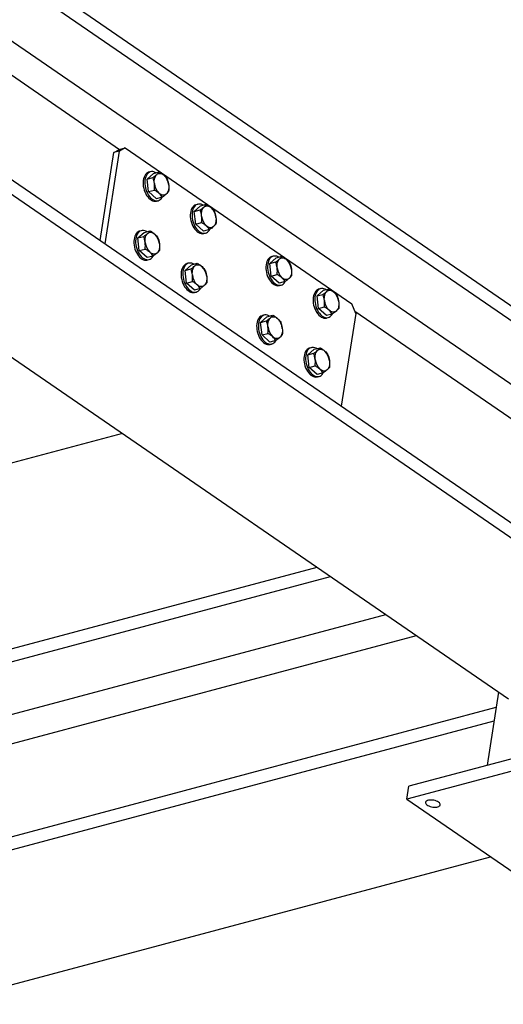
# Model space of a CAD drawing. Header units: millimetres. Extents: x 0 to 841, y 0 to 594.
# Tile 69 of 95: x 781 to 807, y 215 to 268. Entities that reach past the tile are written whole.
import ezdxf

# ---------------------------------------------------------------- set-up
doc = ezdxf.new("R2010")
doc.units = ezdxf.units.MM
doc.layers.add('TRAIT-FORT', color=4, linetype='Continuous', lineweight=25)

msp = doc.modelspace()

# ---------------------------------------------------------------- linework, layer by layer
at = {"layer": 'TRAIT-FORT', "color": 4, "linetype": 'Continuous', "lineweight": 25}
for p, q in [((737.959, 300.189), (818.441, 244.873)), ((737.846, 299.47), (818.329, 244.154)), ((737.365, 296.391), (814.755, 243.2)), ((736.315, 289.681), (816.798, 234.364)), ((736.203, 288.961), (816.685, 233.645)), ((730.055, 284.461), (807.541, 231.205)), ((773.96, 269.404), (786.696, 260.65)), ((786.388, 260.473), (786.696, 260.65)), ((787.001, 260.732), (786.693, 260.555)), ((786.696, 260.65), (787.001, 260.732)), ((787.001, 260.732), (799.152, 252.38)), ((785.653, 255.771), (786.388, 260.473)), ((785.916, 255.589), (786.693, 260.555)), ((786.693, 260.555), (786.388, 260.473)), ((788.165, 259.06), (788.507, 259.36)), ((788.165, 259.06), (788.481, 259.145)), ((788.357, 259.449), (788.266, 259.425)), ((788.507, 259.36), (788.823, 259.444)), ((788.246, 258.383), (788.165, 259.06)), ((788.246, 258.383), (788.562, 258.468)), ((788.668, 258.006), (788.246, 258.383)), ((788.984, 258.09), (788.668, 258.006)), ((788.678, 257.879), (788.77, 257.903)), ((790.697, 257.32), (791.039, 257.62)), ((790.889, 257.709), (790.797, 257.685)), ((791.039, 257.62), (791.355, 257.704)), ((790.697, 257.32), (791.013, 257.405)), ((790.777, 256.643), (790.697, 257.32)), ((790.777, 256.643), (791.093, 256.728)), ((791.2, 256.266), (790.777, 256.643)), ((787.672, 255.902), (788.014, 256.202)), ((787.672, 255.902), (787.987, 255.987)), ((787.752, 255.226), (787.672, 255.902)), ((787.863, 256.291), (787.772, 256.267)), ((788.014, 256.202), (788.329, 256.286)), ((791.516, 256.35), (791.2, 256.266)), ((791.21, 256.139), (791.301, 256.163)), ((787.752, 255.226), (788.068, 255.31)), ((788.175, 254.848), (787.752, 255.226)), ((788.49, 254.932), (788.175, 254.848)), ((794.939, 254.925), (794.848, 254.901)), ((795.089, 254.836), (795.405, 254.92)), ((788.185, 254.721), (788.276, 254.746)), ((790.203, 254.163), (790.545, 254.462)), ((790.395, 254.552), (790.303, 254.527)), ((790.545, 254.462), (790.861, 254.546)), ((794.747, 254.536), (795.089, 254.836)), ((794.747, 254.536), (795.063, 254.621)), ((794.828, 253.86), (794.747, 254.536)), ((790.203, 254.163), (790.519, 254.247)), ((790.284, 253.486), (790.203, 254.163)), ((794.828, 253.86), (795.144, 253.944)), ((795.25, 253.482), (794.828, 253.86)), ((790.284, 253.486), (790.599, 253.57)), ((790.706, 253.108), (790.284, 253.486)), ((795.566, 253.566), (795.25, 253.482)), ((795.26, 253.355), (795.352, 253.38)), ((791.022, 253.193), (790.706, 253.108)), ((790.716, 252.981), (790.808, 253.006)), ((797.279, 252.796), (797.621, 253.096)), ((797.279, 252.796), (797.595, 252.881)), ((797.36, 252.12), (797.279, 252.796)), ((797.471, 253.185), (797.379, 253.161)), ((797.621, 253.096), (797.937, 253.18)), ((799.351, 251.855), (799.152, 252.38)), ((794.254, 251.379), (794.596, 251.678)), ((794.445, 251.768), (794.354, 251.743)), ((794.596, 251.678), (794.911, 251.762)), ((797.36, 252.12), (797.675, 252.204)), ((797.782, 251.742), (797.36, 252.12)), ((798.098, 251.826), (797.782, 251.742)), ((799.351, 251.855), (798.574, 246.89)), ((799.301, 251.987), (813.784, 242.033)), ((794.254, 251.379), (794.569, 251.463)), ((794.334, 250.702), (794.254, 251.379)), ((797.792, 251.615), (797.883, 251.64)), ((794.334, 250.702), (794.65, 250.786)), ((794.757, 250.324), (794.334, 250.702)), ((795.072, 250.409), (794.757, 250.324)), ((794.767, 250.197), (794.858, 250.222)), ((796.785, 249.639), (797.127, 249.938)), ((796.785, 249.639), (797.101, 249.723)), ((796.866, 248.962), (796.785, 249.639)), ((796.977, 250.028), (796.886, 250.003)), ((797.127, 249.938), (797.443, 250.022)), ((796.866, 248.962), (797.181, 249.046)), ((797.288, 248.584), (796.866, 248.962)), ((797.604, 248.669), (797.288, 248.584)), ((797.298, 248.457), (797.39, 248.482)), ((786.85, 245.426), (709.352, 224.742)), ((732.587, 220.992), (797.278, 238.258)), ((732.474, 220.273), (798.001, 237.762)), ((732.012, 217.317), (800.969, 235.722)), ((731.757, 215.689), (802.604, 234.598)), ((807.014, 231.567), (806.4, 227.642)), ((730.943, 210.484), (806.887, 230.753)), ((817.446, 230.59), (802.206, 226.523)), ((730.831, 209.764), (806.774, 230.034)), ((817.336, 229.889), (802.096, 225.821)), ((802.096, 225.821), (802.206, 226.523)), ((802.096, 225.821), (814.754, 217.121)), ((727.148, 201.535), (806.585, 222.736))]:
    msp.add_line(p, q, dxfattribs=at)
at = {"layer": 'TRAIT-FORT', "color": 4, "linetype": 'Continuous', "lineweight": 25, "flags": 128}
for points in [[(788.266, 259.425), (788.246, 259.419), (788.186, 259.391), (788.131, 259.35), (788.082, 259.296), (788.04, 259.231), (788.006, 259.155), (787.98, 259.071), (787.963, 258.979), (787.955, 258.881), (787.956, 258.779), (787.966, 258.675), (787.986, 258.571), (788.014, 258.468), (788.05, 258.368), (788.094, 258.273), (788.144, 258.185), (788.201, 258.105), (788.262, 258.035), (788.327, 257.977), (788.394, 257.93), (788.463, 257.896), (788.532, 257.875), (788.601, 257.869), (788.666, 257.876), (788.678, 257.879)], [(788.645, 259.396), (788.607, 259.417), (788.538, 259.444), (788.469, 259.458), (788.402, 259.458), (788.338, 259.443), (788.278, 259.415), (788.223, 259.374), (788.174, 259.32), (788.132, 259.255), (788.097, 259.18), (788.071, 259.095), (788.054, 259.003), (788.046, 258.906), (788.047, 258.804), (788.058, 258.7), (788.077, 258.595), (788.105, 258.492), (788.141, 258.392), (788.185, 258.297), (788.236, 258.209), (788.292, 258.13), (788.353, 258.06), (788.418, 258.001), (788.486, 257.954), (788.555, 257.92), (788.624, 257.9), (788.692, 257.893), (788.758, 257.9), (788.82, 257.922), (788.878, 257.956), (788.93, 258.004), (788.975, 258.063), (788.995, 258.097)], [(788.562, 258.817), (788.556, 258.893), (788.557, 258.967), (788.565, 259.038), (788.579, 259.105), (788.599, 259.166), (788.625, 259.22), (788.656, 259.267), (788.693, 259.305)], [(788.693, 259.305), (788.734, 259.334), (788.778, 259.354), (788.825, 259.364), (788.875, 259.364), (788.925, 259.354), (788.976, 259.334), (789.026, 259.305), (789.075, 259.266)], [(789.327, 258.739), (789.333, 258.663), (789.332, 258.589), (789.324, 258.518), (789.31, 258.451), (789.29, 258.39), (789.264, 258.336), (789.233, 258.289), (789.196, 258.251)], [(789.196, 258.251), (789.155, 258.222), (789.111, 258.202), (789.064, 258.192), (789.014, 258.192), (788.964, 258.202), (788.913, 258.222), (788.863, 258.251), (788.814, 258.29)], [(790.797, 257.685), (790.778, 257.679), (790.718, 257.651), (790.663, 257.61), (790.614, 257.556), (790.572, 257.491), (790.537, 257.415), (790.511, 257.331), (790.494, 257.239), (790.486, 257.141), (790.487, 257.039), (790.498, 256.935), (790.517, 256.831), (790.545, 256.728), (790.581, 256.628), (790.625, 256.533), (790.676, 256.445), (790.732, 256.365), (790.793, 256.295), (790.858, 256.237), (790.926, 256.19), (790.995, 256.156), (791.064, 256.135), (791.132, 256.129), (791.198, 256.136), (791.21, 256.139)], [(791.176, 257.656), (791.138, 257.677), (791.069, 257.705), (791, 257.718), (790.933, 257.718), (790.869, 257.703), (790.809, 257.675), (790.754, 257.634), (790.705, 257.581), (790.663, 257.515), (790.629, 257.44), (790.603, 257.355), (790.586, 257.263), (790.578, 257.166), (790.579, 257.064), (790.589, 256.96), (790.609, 256.855), (790.637, 256.752), (790.673, 256.652), (790.717, 256.557), (790.767, 256.469), (790.824, 256.39), (790.885, 256.32), (790.95, 256.261), (791.017, 256.214), (791.086, 256.18), (791.155, 256.16), (791.224, 256.153), (791.289, 256.16), (791.352, 256.182), (791.409, 256.216), (791.461, 256.264), (791.507, 256.323), (791.527, 256.357)], [(791.094, 257.077), (791.088, 257.153), (791.089, 257.227), (791.096, 257.298), (791.11, 257.365), (791.13, 257.426), (791.156, 257.48), (791.188, 257.527), (791.225, 257.565)], [(791.225, 257.565), (791.265, 257.595), (791.31, 257.614), (791.357, 257.624), (791.406, 257.624), (791.457, 257.614), (791.508, 257.594), (791.558, 257.565), (791.607, 257.526)], [(791.858, 256.999), (791.864, 256.923), (791.863, 256.849), (791.856, 256.778), (791.842, 256.711), (791.822, 256.65), (791.796, 256.596), (791.764, 256.549), (791.728, 256.511)], [(791.728, 256.511), (791.687, 256.482), (791.642, 256.462), (791.595, 256.452), (791.546, 256.452), (791.495, 256.462), (791.444, 256.482), (791.394, 256.511), (791.345, 256.55)], [(787.772, 256.267), (787.752, 256.261), (787.692, 256.233), (787.637, 256.192), (787.588, 256.138), (787.546, 256.073), (787.512, 255.998), (787.486, 255.913), (787.469, 255.821), (787.461, 255.723), (787.462, 255.622), (787.472, 255.517), (787.492, 255.413), (787.52, 255.31), (787.556, 255.21), (787.6, 255.115), (787.65, 255.027), (787.707, 254.948), (787.768, 254.878), (787.833, 254.819), (787.901, 254.772), (787.97, 254.738), (788.039, 254.717), (788.107, 254.711), (788.172, 254.718), (788.185, 254.721)], [(788.151, 256.239), (788.113, 256.259), (788.044, 256.287), (787.975, 256.3), (787.908, 256.3), (787.844, 256.286), (787.784, 256.258), (787.729, 256.216), (787.68, 256.163), (787.638, 256.098), (787.603, 256.022), (787.577, 255.938), (787.56, 255.846), (787.552, 255.748), (787.553, 255.646), (787.564, 255.542), (787.583, 255.437), (787.611, 255.334), (787.647, 255.234), (787.691, 255.14), (787.742, 255.052), (787.798, 254.972), (787.859, 254.902), (787.924, 254.843), (787.992, 254.796), (788.061, 254.762), (788.13, 254.742), (788.198, 254.735), (788.264, 254.743), (788.326, 254.764), (788.384, 254.799), (788.436, 254.846), (788.482, 254.906), (788.501, 254.939)], [(788.068, 255.659), (788.063, 255.735), (788.063, 255.81), (788.071, 255.881), (788.085, 255.947), (788.105, 256.008), (788.131, 256.062), (788.163, 256.109), (788.199, 256.147)], [(788.199, 256.147), (788.24, 256.177), (788.284, 256.197), (788.332, 256.206), (788.381, 256.206), (788.431, 256.196), (788.482, 256.176), (788.533, 256.147), (788.581, 256.108)], [(788.833, 255.581), (788.839, 255.505), (788.838, 255.431), (788.83, 255.36), (788.817, 255.293), (788.796, 255.232), (788.77, 255.178), (788.739, 255.131), (788.702, 255.093)], [(788.702, 255.093), (788.661, 255.064), (788.617, 255.044), (788.57, 255.034), (788.52, 255.034), (788.47, 255.044), (788.419, 255.064), (788.369, 255.094), (788.32, 255.132)], [(794.848, 254.901), (794.828, 254.895), (794.768, 254.867), (794.713, 254.826), (794.664, 254.772), (794.622, 254.707), (794.588, 254.632), (794.562, 254.547), (794.545, 254.455), (794.537, 254.357), (794.538, 254.256), (794.548, 254.151), (794.568, 254.047), (794.596, 253.944), (794.632, 253.844), (794.676, 253.749), (794.726, 253.661), (794.783, 253.581), (794.844, 253.512), (794.909, 253.453), (794.976, 253.406), (795.045, 253.372), (795.115, 253.351), (795.183, 253.345), (795.248, 253.352), (795.26, 253.355)], [(795.227, 254.872), (795.189, 254.893), (795.12, 254.921), (795.051, 254.934), (794.984, 254.934), (794.92, 254.919), (794.86, 254.891), (794.805, 254.85), (794.756, 254.797), (794.714, 254.731), (794.679, 254.656), (794.653, 254.572), (794.636, 254.48), (794.628, 254.382), (794.629, 254.28), (794.64, 254.176), (794.659, 254.071), (794.687, 253.968), (794.723, 253.868), (794.767, 253.774), (794.818, 253.686), (794.874, 253.606), (794.935, 253.536), (795, 253.477), (795.068, 253.43), (795.137, 253.396), (795.206, 253.376), (795.274, 253.369), (795.34, 253.377), (795.402, 253.398), (795.46, 253.432), (795.512, 253.48), (795.557, 253.539), (795.577, 253.573)], [(790.303, 254.527), (790.284, 254.521), (790.224, 254.493), (790.169, 254.452), (790.12, 254.398), (790.078, 254.333), (790.044, 254.258), (790.018, 254.173), (790, 254.081), (789.992, 253.984), (789.994, 253.882), (790.004, 253.777), (790.023, 253.673), (790.051, 253.57), (790.088, 253.47), (790.131, 253.375), (790.182, 253.287), (790.238, 253.208), (790.3, 253.138), (790.365, 253.079), (790.432, 253.032), (790.501, 252.998), (790.57, 252.977), (790.638, 252.971), (790.704, 252.978), (790.716, 252.981)], [(790.683, 254.499), (790.645, 254.519), (790.575, 254.547), (790.507, 254.56), (790.44, 254.56), (790.375, 254.546), (790.315, 254.518), (790.26, 254.476), (790.211, 254.423), (790.169, 254.358), (790.135, 254.282), (790.109, 254.198), (790.092, 254.106), (790.084, 254.008), (790.085, 253.906), (790.095, 253.802), (790.115, 253.697), (790.143, 253.594), (790.179, 253.494), (790.223, 253.4), (790.273, 253.312), (790.33, 253.232), (790.391, 253.162), (790.456, 253.103), (790.524, 253.056), (790.593, 253.022), (790.662, 253.002), (790.73, 252.995), (790.795, 253.003), (790.858, 253.024), (790.915, 253.059), (790.968, 253.106), (791.013, 253.166), (791.033, 253.199)], [(790.6, 253.919), (790.594, 253.995), (790.595, 254.07), (790.602, 254.141), (790.616, 254.207), (790.637, 254.268), (790.663, 254.322), (790.694, 254.369), (790.731, 254.407)], [(790.731, 254.407), (790.772, 254.437), (790.816, 254.457), (790.863, 254.467), (790.912, 254.466), (790.963, 254.456), (791.014, 254.436), (791.064, 254.407), (791.113, 254.368)], [(795.144, 254.293), (795.138, 254.369), (795.139, 254.444), (795.147, 254.514), (795.161, 254.581), (795.181, 254.642), (795.207, 254.696), (795.239, 254.743), (795.275, 254.781)], [(795.275, 254.781), (795.316, 254.811), (795.36, 254.83), (795.408, 254.84), (795.457, 254.84), (795.507, 254.83), (795.558, 254.81), (795.608, 254.781), (795.657, 254.742)], [(791.364, 253.841), (791.37, 253.765), (791.369, 253.691), (791.362, 253.62), (791.348, 253.553), (791.328, 253.492), (791.302, 253.438), (791.27, 253.391), (791.234, 253.353)], [(795.909, 254.215), (795.915, 254.139), (795.914, 254.065), (795.906, 253.994), (795.892, 253.927), (795.872, 253.866), (795.846, 253.812), (795.815, 253.765), (795.778, 253.727)], [(791.234, 253.353), (791.193, 253.324), (791.149, 253.304), (791.101, 253.294), (791.052, 253.294), (791.001, 253.304), (790.951, 253.324), (790.9, 253.354), (790.851, 253.392)], [(795.778, 253.727), (795.737, 253.698), (795.693, 253.678), (795.646, 253.668), (795.596, 253.668), (795.546, 253.678), (795.495, 253.698), (795.445, 253.728), (795.396, 253.766)], [(797.379, 253.161), (797.36, 253.155), (797.3, 253.127), (797.245, 253.086), (797.196, 253.032), (797.154, 252.967), (797.119, 252.892), (797.094, 252.807), (797.076, 252.715), (797.068, 252.617), (797.069, 252.516), (797.08, 252.411), (797.099, 252.307), (797.127, 252.204), (797.164, 252.104), (797.207, 252.009), (797.258, 251.921), (797.314, 251.842), (797.375, 251.772), (797.44, 251.713), (797.508, 251.666), (797.577, 251.632), (797.646, 251.611), (797.714, 251.605), (797.78, 251.612), (797.792, 251.615)], [(797.758, 253.133), (797.72, 253.153), (797.651, 253.181), (797.582, 253.194), (797.515, 253.194), (797.451, 253.18), (797.391, 253.151), (797.336, 253.11), (797.287, 253.057), (797.245, 252.991), (797.211, 252.916), (797.185, 252.832), (797.168, 252.74), (797.16, 252.642), (797.161, 252.54), (797.171, 252.436), (797.191, 252.331), (797.219, 252.228), (797.255, 252.128), (797.299, 252.034), (797.349, 251.946), (797.406, 251.866), (797.467, 251.796), (797.532, 251.737), (797.599, 251.69), (797.668, 251.656), (797.738, 251.636), (797.806, 251.629), (797.871, 251.637), (797.934, 251.658), (797.991, 251.692), (798.043, 251.74), (798.089, 251.8), (798.109, 251.833)], [(797.676, 252.553), (797.67, 252.629), (797.671, 252.704), (797.678, 252.775), (797.692, 252.841), (797.712, 252.902), (797.739, 252.956), (797.77, 253.003), (797.807, 253.041)], [(797.807, 253.041), (797.847, 253.071), (797.892, 253.09), (797.939, 253.1), (797.988, 253.1), (798.039, 253.09), (798.09, 253.07), (798.14, 253.041), (798.189, 253.002)], [(798.44, 252.475), (798.446, 252.399), (798.445, 252.325), (798.438, 252.254), (798.424, 252.187), (798.404, 252.126), (798.378, 252.072), (798.346, 252.025), (798.31, 251.987)], [(794.354, 251.743), (794.334, 251.737), (794.274, 251.709), (794.219, 251.668), (794.17, 251.614), (794.128, 251.549), (794.094, 251.474), (794.068, 251.389), (794.051, 251.297), (794.043, 251.2), (794.044, 251.098), (794.054, 250.994), (794.074, 250.889), (794.102, 250.786), (794.138, 250.686), (794.182, 250.591), (794.232, 250.503), (794.289, 250.424), (794.35, 250.354), (794.415, 250.295), (794.483, 250.248), (794.552, 250.214), (794.621, 250.194), (794.689, 250.187), (794.754, 250.194), (794.767, 250.197)], [(794.733, 251.715), (794.695, 251.736), (794.626, 251.763), (794.557, 251.776), (794.49, 251.776), (794.426, 251.762), (794.366, 251.734), (794.311, 251.692), (794.262, 251.639), (794.22, 251.574), (794.186, 251.498), (794.16, 251.414), (794.142, 251.322), (794.134, 251.224), (794.135, 251.122), (794.146, 251.018), (794.165, 250.913), (794.193, 250.81), (794.23, 250.71), (794.273, 250.616), (794.324, 250.528), (794.38, 250.448), (794.441, 250.378), (794.506, 250.319), (794.574, 250.272), (794.643, 250.238), (794.712, 250.218), (794.78, 250.211), (794.846, 250.219), (794.908, 250.24), (794.966, 250.275), (795.018, 250.322), (795.064, 250.382), (795.084, 250.415)], [(794.781, 251.623), (794.822, 251.653), (794.866, 251.673), (794.914, 251.683), (794.963, 251.682), (795.013, 251.672), (795.064, 251.652), (795.115, 251.623), (795.163, 251.584)], [(798.31, 251.987), (798.269, 251.958), (798.224, 251.938), (798.177, 251.928), (798.128, 251.928), (798.077, 251.938), (798.027, 251.958), (797.976, 251.988), (797.927, 252.026)], [(794.65, 251.135), (794.645, 251.212), (794.645, 251.286), (794.653, 251.357), (794.667, 251.423), (794.687, 251.484), (794.713, 251.538), (794.745, 251.585), (794.781, 251.623)], [(795.415, 251.057), (795.421, 250.981), (795.42, 250.907), (795.413, 250.836), (795.399, 250.769), (795.378, 250.709), (795.352, 250.654), (795.321, 250.608), (795.284, 250.569)], [(795.284, 250.569), (795.243, 250.54), (795.199, 250.52), (795.152, 250.51), (795.102, 250.51), (795.052, 250.52), (795.001, 250.54), (794.951, 250.57), (794.902, 250.608)], [(796.886, 250.003), (796.866, 249.997), (796.806, 249.969), (796.751, 249.928), (796.702, 249.874), (796.66, 249.809), (796.626, 249.734), (796.6, 249.649), (796.583, 249.557), (796.574, 249.46), (796.576, 249.358), (796.586, 249.254), (796.605, 249.149), (796.633, 249.046), (796.67, 248.946), (796.713, 248.851), (796.764, 248.763), (796.82, 248.684), (796.882, 248.614), (796.947, 248.555), (797.014, 248.508), (797.083, 248.474), (797.152, 248.454), (797.22, 248.447), (797.286, 248.454), (797.298, 248.457)], [(797.265, 249.975), (797.227, 249.996), (797.157, 250.023), (797.089, 250.036), (797.022, 250.036), (796.957, 250.022), (796.897, 249.994), (796.842, 249.952), (796.793, 249.899), (796.751, 249.834), (796.717, 249.758), (796.691, 249.674), (796.674, 249.582), (796.666, 249.484), (796.667, 249.382), (796.677, 249.278), (796.697, 249.173), (796.725, 249.07), (796.761, 248.971), (796.805, 248.876), (796.855, 248.788), (796.912, 248.708), (796.973, 248.638), (797.038, 248.579), (797.106, 248.532), (797.175, 248.498), (797.244, 248.478), (797.312, 248.471), (797.377, 248.479), (797.44, 248.5), (797.497, 248.535), (797.55, 248.582), (797.595, 248.642), (797.615, 248.675)], [(797.182, 249.395), (797.176, 249.472), (797.177, 249.546), (797.184, 249.617), (797.198, 249.683), (797.219, 249.744), (797.245, 249.798), (797.276, 249.845), (797.313, 249.884)], [(797.313, 249.884), (797.354, 249.913), (797.398, 249.933), (797.445, 249.943), (797.495, 249.943), (797.545, 249.932), (797.596, 249.912), (797.646, 249.883), (797.695, 249.844)], [(797.947, 249.317), (797.952, 249.241), (797.952, 249.167), (797.944, 249.096), (797.93, 249.03), (797.91, 248.969), (797.884, 248.914), (797.852, 248.868), (797.816, 248.829)], [(797.816, 248.829), (797.775, 248.8), (797.731, 248.78), (797.683, 248.77), (797.634, 248.77), (797.584, 248.78), (797.533, 248.8), (797.482, 248.83), (797.434, 248.868)], [(803.796, 225.671), (803.743, 225.702), (803.68, 225.73), (803.611, 225.752), (803.537, 225.769), (803.462, 225.779), (803.388, 225.782), (803.317, 225.778), (803.253, 225.767), (803.197, 225.75), (803.152, 225.727), (803.12, 225.7), (803.1, 225.668), (803.095, 225.633), (803.104, 225.597), (803.128, 225.561), (803.164, 225.525), (803.212, 225.492), (803.27, 225.463), (803.336, 225.438), (803.408, 225.418), (803.483, 225.405), (803.558, 225.398), (803.631, 225.399), (803.699, 225.406), (803.759, 225.42), (803.809, 225.44), (803.848, 225.465), (803.874, 225.495), (803.887, 225.528), (803.885, 225.564), (803.868, 225.6), (803.839, 225.637), (803.796, 225.671)]]:
    msp.add_lwpolyline(points, dxfattribs=at)
at = {"layer": 'TRAIT-FORT', "color": 4, "linetype": 'Continuous', "lineweight": 25}
for centre, start, end in [((788.473, 258.655), 5.6114, 45.4027), ((789.416, 258.901), 185.6114, 225.4027), ((791.004, 256.915), 5.6114, 45.4027), ((791.948, 257.161), 185.6114, 225.4027), ((787.979, 255.497), 5.6114, 45.4027), ((788.922, 255.743), 185.6114, 225.4027), ((790.51, 253.757), 5.6114, 45.4027), ((795.055, 254.131), 5.6114, 45.4027), ((791.454, 254.003), 185.6114, 225.4027), ((795.998, 254.377), 185.6114, 225.4027), ((797.586, 252.391), 5.6114, 45.4027), ((798.53, 252.637), 185.6114, 225.4027), ((794.561, 250.973), 5.6114, 45.4027), ((795.505, 251.219), 185.6114, 225.4027), ((797.092, 249.233), 5.6114, 45.4027), ((798.036, 249.479), 185.6114, 225.4027)]:
    msp.add_arc(centre, 0.858, start, end, dxfattribs=at)
for points, knots in [([(788.481, 259.145), (788.52, 259.172), (788.599, 259.227), (788.662, 259.279), (788.693, 259.305)], [0, 0, 0, 0, 0.495458, 1, 1, 1, 1]), ([(788.562, 258.817), (788.553, 258.873), (788.536, 258.987), (788.499, 259.092), (788.481, 259.145)], [0, 0, 0, 0, 0.494511, 1, 1, 1, 1]), ([(788.693, 259.305), (788.72, 259.33), (788.773, 259.379), (788.806, 259.422), (788.823, 259.444)], [0, 0, 0, 0, 0.494511, 1, 1, 1, 1]), ([(788.823, 259.444), (788.869, 259.416), (788.961, 259.361), (789.037, 259.298), (789.075, 259.266)], [0, 0, 0, 0, 0.495458, 1, 1, 1, 1]), ([(789.075, 259.266), (789.109, 259.234), (789.176, 259.169), (789.222, 259.101), (789.246, 259.067)], [0, 0, 0, 0, 0.494511, 1, 1, 1, 1]), ([(789.246, 259.067), (789.264, 259.015), (789.3, 258.91), (789.318, 258.796), (789.327, 258.739)], [0, 0, 0, 0, 0.495458, 1, 1, 1, 1]), ([(788.562, 258.468), (788.567, 258.526), (788.576, 258.643), (788.567, 258.759), (788.562, 258.817)], [0, 0, 0, 0, 0.495458, 1, 1, 1, 1]), ([(789.327, 258.739), (789.331, 258.682), (789.341, 258.566), (789.331, 258.449), (789.326, 258.39)], [0, 0, 0, 0, 0.494511, 1, 1, 1, 1]), ([(788.814, 258.29), (788.776, 258.321), (788.701, 258.384), (788.608, 258.44), (788.562, 258.468)], [0, 0, 0, 0, 0.494511, 1, 1, 1, 1]), ([(788.984, 258.09), (788.961, 258.124), (788.915, 258.192), (788.848, 258.257), (788.814, 258.29)], [0, 0, 0, 0, 0.495458, 1, 1, 1, 1]), ([(789.196, 258.251), (789.165, 258.225), (789.103, 258.173), (789.024, 258.118), (788.984, 258.09)], [0, 0, 0, 0, 0.494511, 1, 1, 1, 1]), ([(789.326, 258.39), (789.31, 258.368), (789.277, 258.325), (789.223, 258.276), (789.196, 258.251)], [0, 0, 0, 0, 0.495458, 1, 1, 1, 1]), ([(791.013, 257.405), (791.052, 257.432), (791.131, 257.487), (791.193, 257.539), (791.225, 257.565)], [0, 0, 0, 0, 0.495458, 1, 1, 1, 1]), ([(791.225, 257.565), (791.251, 257.59), (791.305, 257.639), (791.338, 257.682), (791.355, 257.704)], [0, 0, 0, 0, 0.494511, 1, 1, 1, 1]), ([(791.355, 257.704), (791.4, 257.676), (791.493, 257.621), (791.569, 257.558), (791.607, 257.526)], [0, 0, 0, 0, 0.495458, 1, 1, 1, 1]), ([(791.607, 257.526), (791.64, 257.494), (791.708, 257.429), (791.754, 257.361), (791.777, 257.327)], [0, 0, 0, 0, 0.494511, 1, 1, 1, 1]), ([(791.094, 257.077), (791.085, 257.133), (791.067, 257.247), (791.031, 257.352), (791.013, 257.405)], [0, 0, 0, 0, 0.494511, 1, 1, 1, 1]), ([(791.093, 256.728), (791.098, 256.786), (791.108, 256.903), (791.099, 257.019), (791.094, 257.077)], [0, 0, 0, 0, 0.495458, 1, 1, 1, 1]), ([(791.777, 257.327), (791.795, 257.275), (791.831, 257.17), (791.849, 257.056), (791.858, 256.999)], [0, 0, 0, 0, 0.495458, 1, 1, 1, 1]), ([(791.858, 256.999), (791.863, 256.942), (791.872, 256.826), (791.863, 256.709), (791.858, 256.65)], [0, 0, 0, 0, 0.494511, 1, 1, 1, 1]), ([(791.345, 256.55), (791.308, 256.581), (791.232, 256.644), (791.14, 256.7), (791.093, 256.728)], [0, 0, 0, 0, 0.494511, 1, 1, 1, 1]), ([(791.516, 256.35), (791.493, 256.384), (791.447, 256.452), (791.379, 256.517), (791.345, 256.55)], [0, 0, 0, 0, 0.495458, 1, 1, 1, 1]), ([(791.728, 256.511), (791.697, 256.485), (791.635, 256.433), (791.556, 256.378), (791.516, 256.35)], [0, 0, 0, 0, 0.494511, 1, 1, 1, 1]), ([(791.858, 256.65), (791.841, 256.628), (791.808, 256.586), (791.755, 256.536), (791.728, 256.511)], [0, 0, 0, 0, 0.495458, 1, 1, 1, 1]), ([(787.987, 255.987), (788.026, 256.014), (788.106, 256.069), (788.168, 256.121), (788.199, 256.147)], [0, 0, 0, 0, 0.495458, 1, 1, 1, 1]), ([(788.068, 255.659), (788.06, 255.715), (788.042, 255.829), (788.006, 255.934), (787.987, 255.987)], [0, 0, 0, 0, 0.494511, 1, 1, 1, 1]), ([(788.199, 256.147), (788.226, 256.172), (788.28, 256.222), (788.313, 256.264), (788.329, 256.286)], [0, 0, 0, 0, 0.494511, 1, 1, 1, 1]), ([(788.329, 256.286), (788.375, 256.259), (788.467, 256.203), (788.543, 256.14), (788.581, 256.108)], [0, 0, 0, 0, 0.495458, 1, 1, 1, 1]), ([(788.581, 256.108), (788.615, 256.076), (788.682, 256.011), (788.728, 255.943), (788.752, 255.909)], [0, 0, 0, 0, 0.494511, 1, 1, 1, 1]), ([(788.752, 255.909), (788.77, 255.857), (788.806, 255.752), (788.824, 255.638), (788.833, 255.581)], [0, 0, 0, 0, 0.495458, 1, 1, 1, 1]), ([(788.068, 255.31), (788.073, 255.368), (788.083, 255.485), (788.073, 255.601), (788.068, 255.659)], [0, 0, 0, 0, 0.495458, 1, 1, 1, 1]), ([(788.833, 255.581), (788.838, 255.524), (788.847, 255.408), (788.837, 255.291), (788.832, 255.232)], [0, 0, 0, 0, 0.494511, 1, 1, 1, 1]), ([(788.32, 255.132), (788.282, 255.163), (788.207, 255.226), (788.114, 255.282), (788.068, 255.31)], [0, 0, 0, 0, 0.494511, 1, 1, 1, 1]), ([(788.49, 254.932), (788.467, 254.966), (788.421, 255.034), (788.354, 255.099), (788.32, 255.132)], [0, 0, 0, 0, 0.495458, 1, 1, 1, 1]), ([(788.702, 255.093), (788.671, 255.067), (788.609, 255.016), (788.53, 254.96), (788.49, 254.932)], [0, 0, 0, 0, 0.494511, 1, 1, 1, 1]), ([(788.832, 255.232), (788.816, 255.211), (788.783, 255.168), (788.729, 255.118), (788.702, 255.093)], [0, 0, 0, 0, 0.495458, 1, 1, 1, 1]), ([(795.275, 254.781), (795.302, 254.806), (795.355, 254.855), (795.388, 254.898), (795.405, 254.92)], [0, 0, 0, 0, 0.494511, 1, 1, 1, 1]), ([(795.405, 254.92), (795.451, 254.892), (795.543, 254.837), (795.619, 254.774), (795.657, 254.742)], [0, 0, 0, 0, 0.495458, 1, 1, 1, 1]), ([(790.519, 254.247), (790.558, 254.274), (790.637, 254.329), (790.699, 254.381), (790.731, 254.407)], [0, 0, 0, 0, 0.495458, 1, 1, 1, 1]), ([(790.731, 254.407), (790.757, 254.432), (790.811, 254.482), (790.844, 254.524), (790.861, 254.546)], [0, 0, 0, 0, 0.494511, 1, 1, 1, 1]), ([(790.861, 254.546), (790.907, 254.519), (790.999, 254.463), (791.075, 254.4), (791.113, 254.368)], [0, 0, 0, 0, 0.495458, 1, 1, 1, 1]), ([(791.113, 254.368), (791.146, 254.336), (791.214, 254.271), (791.26, 254.203), (791.283, 254.169)], [0, 0, 0, 0, 0.494511, 1, 1, 1, 1]), ([(795.063, 254.621), (795.102, 254.648), (795.181, 254.703), (795.244, 254.755), (795.275, 254.781)], [0, 0, 0, 0, 0.495458, 1, 1, 1, 1]), ([(795.144, 254.293), (795.136, 254.349), (795.118, 254.463), (795.082, 254.568), (795.063, 254.621)], [0, 0, 0, 0, 0.494511, 1, 1, 1, 1]), ([(795.657, 254.742), (795.691, 254.71), (795.758, 254.645), (795.804, 254.577), (795.828, 254.543)], [0, 0, 0, 0, 0.494511, 1, 1, 1, 1]), ([(795.828, 254.543), (795.846, 254.491), (795.882, 254.386), (795.9, 254.272), (795.909, 254.215)], [0, 0, 0, 0, 0.495458, 1, 1, 1, 1]), ([(790.6, 253.919), (790.591, 253.975), (790.573, 254.089), (790.537, 254.194), (790.519, 254.247)], [0, 0, 0, 0, 0.494511, 1, 1, 1, 1]), ([(790.599, 253.57), (790.604, 253.628), (790.614, 253.745), (790.605, 253.861), (790.6, 253.919)], [0, 0, 0, 0, 0.495458, 1, 1, 1, 1]), ([(791.283, 254.169), (791.301, 254.117), (791.338, 254.012), (791.355, 253.899), (791.364, 253.841)], [0, 0, 0, 0, 0.495458, 1, 1, 1, 1]), ([(791.364, 253.841), (791.369, 253.784), (791.379, 253.668), (791.369, 253.551), (791.364, 253.492)], [0, 0, 0, 0, 0.494511, 1, 1, 1, 1]), ([(795.144, 253.944), (795.149, 254.002), (795.158, 254.119), (795.149, 254.235), (795.144, 254.293)], [0, 0, 0, 0, 0.495458, 1, 1, 1, 1]), ([(795.396, 253.766), (795.358, 253.797), (795.283, 253.86), (795.19, 253.916), (795.144, 253.944)], [0, 0, 0, 0, 0.494511, 1, 1, 1, 1]), ([(795.908, 253.866), (795.892, 253.845), (795.859, 253.802), (795.805, 253.752), (795.778, 253.727)], [0, 0, 0, 0, 0.495458, 1, 1, 1, 1]), ([(795.909, 254.215), (795.913, 254.158), (795.923, 254.042), (795.913, 253.925), (795.908, 253.866)], [0, 0, 0, 0, 0.494511, 1, 1, 1, 1]), ([(790.851, 253.392), (790.814, 253.423), (790.738, 253.486), (790.646, 253.542), (790.599, 253.57)], [0, 0, 0, 0, 0.494511, 1, 1, 1, 1]), ([(791.022, 253.193), (790.999, 253.226), (790.953, 253.294), (790.885, 253.359), (790.851, 253.392)], [0, 0, 0, 0, 0.495458, 1, 1, 1, 1]), ([(791.234, 253.353), (791.203, 253.327), (791.141, 253.276), (791.062, 253.22), (791.022, 253.193)], [0, 0, 0, 0, 0.494511, 1, 1, 1, 1]), ([(791.364, 253.492), (791.348, 253.471), (791.315, 253.428), (791.261, 253.378), (791.234, 253.353)], [0, 0, 0, 0, 0.495458, 1, 1, 1, 1]), ([(795.566, 253.566), (795.543, 253.6), (795.497, 253.668), (795.43, 253.733), (795.396, 253.766)], [0, 0, 0, 0, 0.495458, 1, 1, 1, 1]), ([(795.778, 253.727), (795.747, 253.701), (795.685, 253.65), (795.606, 253.594), (795.566, 253.566)], [0, 0, 0, 0, 0.494511, 1, 1, 1, 1]), ([(797.595, 252.881), (797.634, 252.908), (797.713, 252.963), (797.775, 253.015), (797.807, 253.041)], [0, 0, 0, 0, 0.495458, 1, 1, 1, 1]), ([(797.676, 252.553), (797.667, 252.609), (797.649, 252.723), (797.613, 252.828), (797.595, 252.881)], [0, 0, 0, 0, 0.494511, 1, 1, 1, 1]), ([(797.807, 253.041), (797.833, 253.066), (797.887, 253.115), (797.92, 253.158), (797.937, 253.18)], [0, 0, 0, 0, 0.494511, 1, 1, 1, 1]), ([(797.937, 253.18), (797.982, 253.153), (798.075, 253.097), (798.151, 253.034), (798.189, 253.002)], [0, 0, 0, 0, 0.495458, 1, 1, 1, 1]), ([(798.189, 253.002), (798.222, 252.97), (798.29, 252.905), (798.336, 252.837), (798.359, 252.803)], [0, 0, 0, 0, 0.494511, 1, 1, 1, 1]), ([(798.359, 252.803), (798.377, 252.751), (798.413, 252.646), (798.431, 252.532), (798.44, 252.475)], [0, 0, 0, 0, 0.495458, 1, 1, 1, 1]), ([(797.675, 252.204), (797.68, 252.262), (797.69, 252.379), (797.681, 252.495), (797.676, 252.553)], [0, 0, 0, 0, 0.495458, 1, 1, 1, 1]), ([(798.44, 252.475), (798.445, 252.418), (798.455, 252.302), (798.445, 252.185), (798.44, 252.126)], [0, 0, 0, 0, 0.494511, 1, 1, 1, 1]), ([(794.781, 251.623), (794.808, 251.648), (794.862, 251.698), (794.895, 251.741), (794.911, 251.762)], [0, 0, 0, 0, 0.494511, 1, 1, 1, 1]), ([(794.911, 251.762), (794.957, 251.735), (795.049, 251.679), (795.125, 251.616), (795.163, 251.584)], [0, 0, 0, 0, 0.495458, 1, 1, 1, 1]), ([(797.927, 252.026), (797.89, 252.057), (797.814, 252.12), (797.722, 252.176), (797.675, 252.204)], [0, 0, 0, 0, 0.494511, 1, 1, 1, 1]), ([(798.098, 251.826), (798.075, 251.86), (798.029, 251.928), (797.961, 251.993), (797.927, 252.026)], [0, 0, 0, 0, 0.495458, 1, 1, 1, 1]), ([(798.31, 251.987), (798.279, 251.961), (798.217, 251.91), (798.138, 251.854), (798.098, 251.826)], [0, 0, 0, 0, 0.494511, 1, 1, 1, 1]), ([(798.44, 252.126), (798.423, 252.105), (798.39, 252.062), (798.337, 252.012), (798.31, 251.987)], [0, 0, 0, 0, 0.495458, 1, 1, 1, 1]), ([(794.569, 251.463), (794.609, 251.49), (794.688, 251.545), (794.75, 251.597), (794.781, 251.623)], [0, 0, 0, 0, 0.495458, 1, 1, 1, 1]), ([(794.65, 251.135), (794.642, 251.192), (794.624, 251.305), (794.588, 251.41), (794.569, 251.463)], [0, 0, 0, 0, 0.494511, 1, 1, 1, 1]), ([(795.163, 251.584), (795.197, 251.552), (795.264, 251.487), (795.31, 251.419), (795.334, 251.385)], [0, 0, 0, 0, 0.494511, 1, 1, 1, 1]), ([(795.334, 251.385), (795.352, 251.333), (795.388, 251.228), (795.406, 251.115), (795.415, 251.057)], [0, 0, 0, 0, 0.495458, 1, 1, 1, 1]), ([(794.65, 250.786), (794.655, 250.844), (794.665, 250.961), (794.655, 251.077), (794.65, 251.135)], [0, 0, 0, 0, 0.495458, 1, 1, 1, 1]), ([(794.902, 250.608), (794.865, 250.639), (794.789, 250.702), (794.697, 250.758), (794.65, 250.786)], [0, 0, 0, 0, 0.494511, 1, 1, 1, 1]), ([(795.414, 250.708), (795.398, 250.687), (795.365, 250.644), (795.311, 250.594), (795.284, 250.569)], [0, 0, 0, 0, 0.495458, 1, 1, 1, 1]), ([(795.415, 251.057), (795.42, 251), (795.429, 250.884), (795.419, 250.767), (795.414, 250.708)], [0, 0, 0, 0, 0.494511, 1, 1, 1, 1]), ([(795.072, 250.409), (795.05, 250.442), (795.003, 250.51), (794.936, 250.575), (794.902, 250.608)], [0, 0, 0, 0, 0.495458, 1, 1, 1, 1]), ([(795.284, 250.569), (795.254, 250.544), (795.191, 250.492), (795.112, 250.436), (795.072, 250.409)], [0, 0, 0, 0, 0.494511, 1, 1, 1, 1]), ([(797.101, 249.723), (797.14, 249.75), (797.219, 249.805), (797.281, 249.857), (797.313, 249.884)], [0, 0, 0, 0, 0.495458, 1, 1, 1, 1]), ([(797.182, 249.395), (797.173, 249.452), (797.155, 249.565), (797.119, 249.67), (797.101, 249.723)], [0, 0, 0, 0, 0.494511, 1, 1, 1, 1]), ([(797.313, 249.884), (797.339, 249.908), (797.393, 249.958), (797.426, 250.001), (797.443, 250.022)], [0, 0, 0, 0, 0.494511, 1, 1, 1, 1]), ([(797.443, 250.022), (797.489, 249.995), (797.581, 249.939), (797.657, 249.876), (797.695, 249.844)], [0, 0, 0, 0, 0.495458, 1, 1, 1, 1]), ([(797.695, 249.844), (797.728, 249.812), (797.796, 249.747), (797.842, 249.679), (797.865, 249.645)], [0, 0, 0, 0, 0.494511, 1, 1, 1, 1]), ([(797.865, 249.645), (797.883, 249.593), (797.92, 249.488), (797.937, 249.375), (797.947, 249.317)], [0, 0, 0, 0, 0.495458, 1, 1, 1, 1]), ([(797.181, 249.046), (797.186, 249.104), (797.196, 249.221), (797.187, 249.337), (797.182, 249.395)], [0, 0, 0, 0, 0.495458, 1, 1, 1, 1]), ([(797.434, 248.868), (797.396, 248.899), (797.32, 248.962), (797.228, 249.018), (797.181, 249.046)], [0, 0, 0, 0, 0.494511, 1, 1, 1, 1]), ([(797.947, 249.317), (797.951, 249.26), (797.961, 249.144), (797.951, 249.027), (797.946, 248.968)], [0, 0, 0, 0, 0.494511, 1, 1, 1, 1]), ([(797.604, 248.669), (797.581, 248.702), (797.535, 248.77), (797.468, 248.835), (797.434, 248.868)], [0, 0, 0, 0, 0.495458, 1, 1, 1, 1]), ([(797.816, 248.829), (797.785, 248.804), (797.723, 248.752), (797.644, 248.697), (797.604, 248.669)], [0, 0, 0, 0, 0.494511, 1, 1, 1, 1]), ([(797.946, 248.968), (797.93, 248.947), (797.897, 248.904), (797.843, 248.854), (797.816, 248.829)], [0, 0, 0, 0, 0.495458, 1, 1, 1, 1])]:
    msp.add_open_spline(points, degree=3, knots=knots, dxfattribs=at)

doc.saveas('drawing.dxf')
